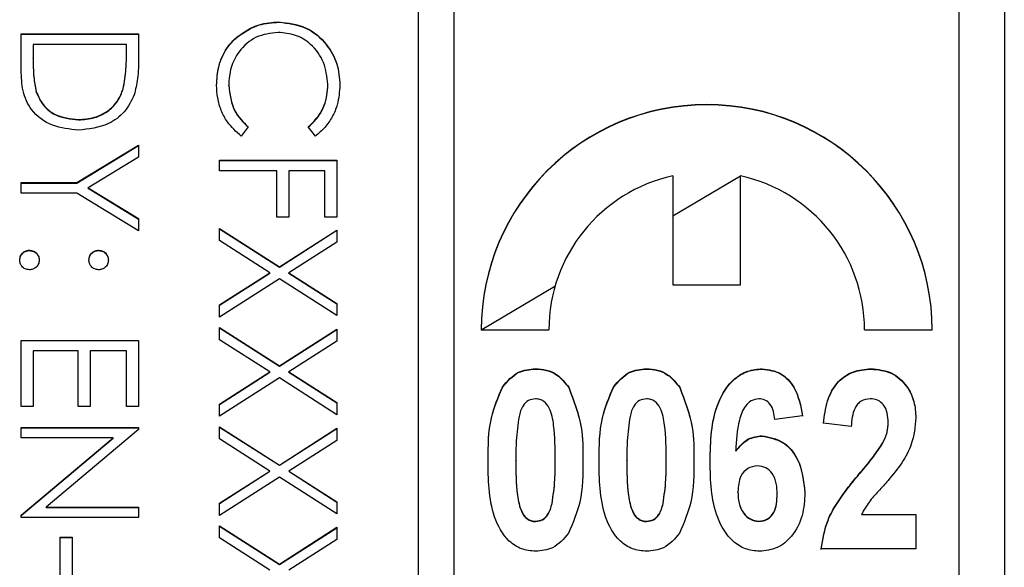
# Model space of a CAD drawing. Header units: millimetres. Extents: x 411 to 1892, y 42 to 1259.
# Tile 11 of 25: x 1761 to 1772, y 654 to 660. Entities that reach past the tile are written whole.
import ezdxf

# ---------------------------------------------------------------- set-up
doc = ezdxf.new("R2010")
doc.units = ezdxf.units.MM

msp = doc.modelspace()

# ---------------------------------------------------------------- linework, layer by layer
at = {"color": 7, "linetype": 'Continuous', "lineweight": 25}
for p, q in [((1772.268, 684.373), (1772.268, 643.373)), ((1765.768, 683.862), (1765.768, 643.888)), ((1766.168, 643.888), (1766.168, 683.862)), ((1771.768, 645.887), (1771.768, 681.863)), ((1764.225, 660.241), (1764.225, 660.244)), ((1761.368, 660.111), (1762.668, 660.111)), ((1761.368, 659.708), (1761.368, 660.111)), ((1761.368, 660.107), (1762.668, 660.107)), ((1762.668, 660.111), (1762.668, 659.849)), ((1763.762, 660.076), (1763.762, 660.079)), ((1761.501, 659.994), (1761.501, 659.845)), ((1762.534, 659.994), (1761.501, 659.994)), ((1762.534, 659.903), (1762.534, 659.994)), ((1761.501, 659.842), (1761.501, 659.845)), ((1762.534, 659.899), (1762.534, 659.903)), ((1762.498, 659.5), (1762.498, 659.504)), ((1763.668, 659.541), (1763.668, 659.544)), ((1764.768, 659.549), (1764.768, 659.553)), ((1761.534, 659.47), (1761.534, 659.474)), ((1762.002, 659.158), (1762.002, 659.162)), ((1763.884, 659.08), (1763.807, 658.978)), ((1764.629, 658.978), (1764.551, 659.08)), ((1761.986, 658.462), (1762.668, 658.878)), ((1761.986, 658.458), (1762.668, 658.875)), ((1762.668, 658.878), (1762.668, 658.745)), ((1762.668, 658.745), (1762.109, 658.404)), ((1763.568, 658.595), (1763.568, 658.712)), ((1763.568, 658.712), (1764.868, 658.712)), ((1764.868, 658.712), (1764.868, 658.079)), ((1763.568, 658.708), (1764.868, 658.708)), ((1764.201, 658.595), (1763.568, 658.595)), ((1764.201, 658.079), (1764.201, 658.595)), ((1764.334, 658.595), (1764.334, 658.079)), ((1764.734, 658.595), (1764.334, 658.595)), ((1764.734, 658.079), (1764.734, 658.595)), ((1768.593, 658.538), (1768.593, 657.329)), ((1769.343, 658.534), (1768.593, 658.089)), ((1769.343, 657.329), (1769.343, 658.538)), ((1761.368, 658.462), (1761.986, 658.462)), ((1761.368, 658.345), (1761.368, 658.462)), ((1761.368, 658.458), (1761.986, 658.458)), ((1761.986, 658.458), (1761.986, 658.462)), ((1762.109, 658.404), (1762.668, 658.063)), ((1762.109, 658.4), (1762.109, 658.404)), ((1762.109, 658.4), (1762.668, 658.059)), ((1761.986, 658.345), (1761.368, 658.345)), ((1762.668, 657.929), (1761.986, 658.345)), ((1762.668, 658.063), (1762.668, 657.929)), ((1764.334, 658.079), (1764.201, 658.079)), ((1764.868, 658.079), (1764.734, 658.079)), ((1763.568, 657.954), (1764.231, 657.53)), ((1763.568, 657.82), (1763.568, 657.954)), ((1763.568, 657.95), (1764.231, 657.526)), ((1764.231, 657.53), (1764.868, 657.937)), ((1764.231, 657.526), (1764.868, 657.934)), ((1764.868, 657.937), (1764.868, 657.803)), ((1764.125, 657.463), (1763.568, 657.82)), ((1764.868, 657.803), (1764.336, 657.463)), ((1761.459, 657.709), (1761.459, 657.713)), ((1762.226, 657.709), (1762.226, 657.713)), ((1764.231, 657.526), (1764.231, 657.53)), ((1763.568, 657.106), (1764.125, 657.463)), ((1763.568, 657.102), (1764.125, 657.459)), ((1764.125, 657.459), (1764.125, 657.463)), ((1764.336, 657.463), (1764.868, 657.123)), ((1764.336, 657.459), (1764.336, 657.463)), ((1764.336, 657.459), (1764.868, 657.119)), ((1764.231, 657.395), (1763.568, 656.971)), ((1764.868, 656.988), (1764.231, 657.395)), ((1768.593, 657.329), (1769.343, 657.329)), ((1763.568, 656.971), (1763.568, 657.106)), ((1764.868, 657.123), (1764.868, 656.988)), ((1763.568, 656.855), (1764.231, 656.431)), ((1763.568, 656.72), (1763.568, 656.855)), ((1763.568, 656.851), (1764.231, 656.427)), ((1764.231, 656.431), (1764.868, 656.838)), ((1764.231, 656.427), (1764.868, 656.835)), ((1764.868, 656.838), (1764.868, 656.704)), ((1766.468, 656.83), (1767.218, 656.83)), ((1770.718, 656.83), (1771.468, 656.83)), ((1761.368, 655.98), (1761.368, 656.713)), ((1761.368, 656.713), (1762.668, 656.713)), ((1761.368, 656.71), (1762.668, 656.71)), ((1762.668, 656.713), (1762.668, 655.98)), ((1764.125, 656.363), (1763.568, 656.72)), ((1764.868, 656.704), (1764.336, 656.363)), ((1761.501, 656.597), (1761.501, 655.98)), ((1762.001, 656.597), (1761.501, 656.597)), ((1762.001, 655.98), (1762.001, 656.597)), ((1762.134, 656.597), (1762.134, 655.98)), ((1762.534, 656.597), (1762.134, 656.597)), ((1762.534, 655.98), (1762.534, 656.597)), ((1764.231, 656.427), (1764.231, 656.431)), ((1763.568, 656.007), (1764.125, 656.363)), ((1763.568, 656.003), (1764.125, 656.36)), ((1764.125, 656.36), (1764.125, 656.363)), ((1764.336, 656.363), (1764.868, 656.023)), ((1764.336, 656.36), (1764.336, 656.363)), ((1764.336, 656.36), (1764.868, 656.02)), ((1767.07, 656.395), (1767.07, 656.399)), ((1768.301, 656.395), (1768.301, 656.399)), ((1769.583, 656.395), (1769.583, 656.399)), ((1770.787, 656.395), (1770.787, 656.399)), ((1764.231, 656.296), (1763.568, 655.872)), ((1764.868, 655.889), (1764.231, 656.296)), ((1766.704, 656.192), (1766.704, 656.196)), ((1767.438, 656.19), (1767.438, 656.193)), ((1767.934, 656.192), (1767.934, 656.196)), ((1768.669, 656.19), (1768.669, 656.193)), ((1763.568, 655.872), (1763.568, 656.007)), ((1764.868, 656.023), (1764.868, 655.889)), ((1761.501, 655.98), (1761.368, 655.98)), ((1762.134, 655.98), (1762.001, 655.98)), ((1762.668, 655.98), (1762.534, 655.98)), ((1770.032, 655.877), (1769.724, 655.835)), ((1770.57, 655.758), (1770.263, 655.796)), ((1770.98, 655.8), (1770.98, 655.803)), ((1761.368, 655.747), (1762.668, 655.747)), ((1761.368, 655.631), (1761.368, 655.747)), ((1761.368, 655.744), (1762.668, 655.744)), ((1762.668, 655.723), (1761.644, 654.864)), ((1762.668, 655.747), (1762.668, 655.723)), ((1763.568, 655.756), (1764.231, 655.331)), ((1763.568, 655.621), (1763.568, 655.756)), ((1763.568, 655.752), (1764.231, 655.328)), ((1764.231, 655.331), (1764.868, 655.739)), ((1764.231, 655.328), (1764.868, 655.735)), ((1764.868, 655.739), (1764.868, 655.604)), ((1769.581, 655.652), (1769.581, 655.656)), ((1762.389, 655.631), (1761.368, 655.631)), ((1761.368, 654.774), (1762.389, 655.631)), ((1761.368, 654.771), (1762.389, 655.627)), ((1762.389, 655.627), (1762.389, 655.631)), ((1764.125, 655.264), (1763.568, 655.621)), ((1764.868, 655.604), (1764.336, 655.264)), ((1770.919, 655.569), (1770.919, 655.572)), ((1769.29, 655.485), (1769.29, 655.488)), ((1764.231, 655.328), (1764.231, 655.331)), ((1766.852, 655.382), (1766.852, 655.386)), ((1767.288, 655.382), (1767.288, 655.386)), ((1768.083, 655.382), (1768.083, 655.386)), ((1768.519, 655.382), (1768.519, 655.386)), ((1763.568, 654.907), (1764.125, 655.264)), ((1763.568, 654.904), (1764.125, 655.261)), ((1764.125, 655.261), (1764.125, 655.264)), ((1764.336, 655.264), (1764.868, 654.924)), ((1764.336, 655.261), (1764.336, 655.264)), ((1764.336, 655.261), (1764.868, 654.92)), ((1770.673, 655.246), (1770.673, 655.25)), ((1764.231, 655.197), (1763.568, 654.773)), ((1764.868, 654.789), (1764.231, 655.197)), ((1769.314, 655.031), (1769.314, 655.035)), ((1769.75, 655.003), (1769.75, 655.007)), ((1763.568, 654.773), (1763.568, 654.907)), ((1764.868, 654.924), (1764.868, 654.789)), ((1767.253, 654.9), (1767.253, 654.904)), ((1768.484, 654.9), (1768.484, 654.904)), ((1761.644, 654.864), (1762.668, 654.864)), ((1761.644, 654.861), (1761.644, 654.864)), ((1761.644, 654.861), (1762.668, 654.861)), ((1762.668, 654.864), (1762.668, 654.748)), ((1770.684, 654.784), (1771.288, 654.784)), ((1770.684, 654.781), (1770.684, 654.784)), ((1771.288, 654.784), (1771.288, 654.4)), ((1761.368, 654.748), (1761.368, 654.774)), ((1762.668, 654.748), (1761.368, 654.748)), ((1767.07, 654.704), (1767.07, 654.707)), ((1768.301, 654.704), (1768.301, 654.707)), ((1769.546, 654.704), (1769.546, 654.707)), ((1770.684, 654.781), (1771.288, 654.781)), ((1763.568, 654.656), (1764.231, 654.232)), ((1763.568, 654.522), (1763.568, 654.656)), ((1763.568, 654.653), (1764.231, 654.228)), ((1764.231, 654.232), (1764.868, 654.64)), ((1764.231, 654.228), (1764.868, 654.636)), ((1764.868, 654.64), (1764.868, 654.505)), ((1761.801, 654.032), (1761.801, 654.531)), ((1761.801, 654.531), (1761.934, 654.531)), ((1761.801, 654.528), (1761.934, 654.528)), ((1761.934, 654.531), (1761.934, 654.032)), ((1764.125, 654.165), (1763.568, 654.522)), ((1764.868, 654.505), (1764.336, 654.165)), ((1771.288, 654.4), (1770.237, 654.4)), ((1764.231, 654.228), (1764.231, 654.232))]:
    msp.add_line(p, q, dxfattribs=at)
at = {"color": 8, "linetype": 'Continuous', "lineweight": 25}
msp.add_line((1767.286, 657.312), (1766.474, 656.83), dxfattribs=at)
at = {"color": 7, "linetype": 'Continuous', "lineweight": 25}
for centre, radius, start, end in [((1768.968, 656.828), 2.5, 0.0304, 179.9696), ((1768.968, 656.825), 2.5, 0.0304, 179.9696), ((1768.967, 656.829), 1.749, 102.3503, 179.9864), ((1768.969, 656.829), 1.749, 0.0136, 77.6497)]:
    msp.add_arc(centre, radius, start, end, dxfattribs=at)
for points, knots in [([(1763.762, 660.079), (1763.84, 660.133), (1763.981, 660.229), (1764.151, 660.24), (1764.225, 660.244)], [0, 0, 0, 0, 0.559029, 1, 1, 1, 1]), ([(1763.762, 660.076), (1763.84, 660.13), (1763.981, 660.226), (1764.151, 660.236), (1764.225, 660.241)], [0, 0, 0, 0, 0.559029, 1, 1, 1, 1]), ([(1764.225, 660.244), (1764.327, 660.232), (1764.531, 660.209), (1764.754, 660.016), (1764.883, 659.785), (1764.895, 659.625), (1764.901, 659.545)], [0, 0, 0, 0, 0.2795119, 0.5590796, 0.7793739, 1, 1, 1, 1]), ([(1764.225, 660.241), (1764.327, 660.229), (1764.531, 660.205), (1764.754, 660.013), (1764.883, 659.781), (1764.895, 659.622), (1764.901, 659.542)], [0, 0, 0, 0, 0.279512, 0.55908, 0.779374, 1, 1, 1, 1]), ([(1763.534, 659.544), (1763.538, 659.612), (1763.544, 659.725), (1763.598, 659.873), (1763.666, 659.988), (1763.73, 660.049), (1763.762, 660.079)], [0, 0, 0, 0, 0.339838, 0.559927, 0.779959, 1, 1, 1, 1]), ([(1763.534, 659.54), (1763.538, 659.608), (1763.544, 659.721), (1763.598, 659.869), (1763.666, 659.984), (1763.73, 660.045), (1763.762, 660.076)], [0, 0, 0, 0, 0.339838, 0.559927, 0.779959, 1, 1, 1, 1]), ([(1764.216, 660.128), (1764.132, 660.118), (1763.964, 660.098), (1763.783, 659.935), (1763.682, 659.742), (1763.672, 659.61), (1763.668, 659.544)], [0, 0, 0, 0, 0.279434, 0.558921, 0.779283, 1, 1, 1, 1]), ([(1764.768, 659.553), (1764.758, 659.635), (1764.739, 659.801), (1764.598, 659.995), (1764.413, 660.11), (1764.282, 660.122), (1764.216, 660.128)], [0, 0, 0, 0, 0.279856, 0.559519, 0.779686, 1, 1, 1, 1]), ([(1761.501, 659.845), (1761.501, 659.775), (1761.5, 659.65), (1761.524, 659.528), (1761.534, 659.474)], [0, 0, 0, 0, 0.560426, 1, 1, 1, 1]), ([(1761.501, 659.842), (1761.501, 659.772), (1761.5, 659.647), (1761.524, 659.524), (1761.534, 659.47)], [0, 0, 0, 0, 0.5604262, 1, 1, 1, 1]), ([(1762.498, 659.504), (1762.511, 659.578), (1762.534, 659.71), (1762.534, 659.844), (1762.534, 659.903)], [0, 0, 0, 0, 0.559542, 1, 1, 1, 1]), ([(1762.498, 659.5), (1762.511, 659.574), (1762.534, 659.706), (1762.534, 659.84), (1762.534, 659.899)], [0, 0, 0, 0, 0.559542, 1, 1, 1, 1]), ([(1762.668, 659.849), (1762.668, 659.771), (1762.667, 659.631), (1762.635, 659.496), (1762.621, 659.436)], [0, 0, 0, 0, 0.5604447, 1, 1, 1, 1]), ([(1762.001, 659.045), (1761.904, 659.055), (1761.709, 659.073), (1761.476, 659.242), (1761.375, 659.478), (1761.37, 659.632), (1761.368, 659.708)], [0, 0, 0, 0, 0.280124, 0.559248, 0.778837, 1, 1, 1, 1]), ([(1762.002, 659.162), (1762.062, 659.166), (1762.184, 659.174), (1762.337, 659.255), (1762.447, 659.37), (1762.481, 659.459), (1762.498, 659.504)], [0, 0, 0, 0, 0.280178, 0.559765, 0.779797, 1, 1, 1, 1]), ([(1762.002, 659.158), (1762.062, 659.162), (1762.184, 659.171), (1762.337, 659.251), (1762.447, 659.366), (1762.481, 659.455), (1762.498, 659.5)], [0, 0, 0, 0, 0.280178, 0.559765, 0.779797, 1, 1, 1, 1]), ([(1763.807, 658.978), (1763.752, 659.028), (1763.66, 659.11), (1763.582, 659.262), (1763.541, 659.4), (1763.536, 659.496), (1763.534, 659.544)], [0, 0, 0, 0, 0.339341, 0.559515, 0.77972, 1, 1, 1, 1]), ([(1763.668, 659.544), (1763.68, 659.444), (1763.702, 659.264), (1763.828, 659.137), (1763.884, 659.08)], [0, 0, 0, 0, 0.558772, 1, 1, 1, 1]), ([(1763.668, 659.541), (1763.68, 659.44), (1763.702, 659.261), (1763.828, 659.133), (1763.884, 659.077)], [0, 0, 0, 0, 0.558772, 1, 1, 1, 1]), ([(1764.551, 659.08), (1764.595, 659.123), (1764.668, 659.193), (1764.73, 659.32), (1764.762, 659.434), (1764.766, 659.513), (1764.768, 659.553)], [0, 0, 0, 0, 0.339327, 0.559466, 0.779727, 1, 1, 1, 1]), ([(1764.551, 659.077), (1764.595, 659.119), (1764.668, 659.189), (1764.73, 659.316), (1764.762, 659.43), (1764.766, 659.509), (1764.768, 659.549)], [0, 0, 0, 0, 0.339327, 0.559466, 0.779727, 1, 1, 1, 1]), ([(1764.901, 659.545), (1764.896, 659.471), (1764.888, 659.349), (1764.82, 659.191), (1764.74, 659.07), (1764.666, 659.009), (1764.629, 658.978)], [0, 0, 0, 0, 0.3396898, 0.5598397, 0.7799301, 1, 1, 1, 1]), ([(1761.534, 659.474), (1761.557, 659.422), (1761.602, 659.318), (1761.767, 659.187), (1761.912, 659.171), (1762.002, 659.162)], [0, 0, 0, 0, 0.280536, 0.561015, 1, 1, 1, 1]), ([(1761.534, 659.47), (1761.557, 659.418), (1761.602, 659.315), (1761.767, 659.184), (1761.912, 659.168), (1762.002, 659.158)], [0, 0, 0, 0, 0.280536, 0.561015, 1, 1, 1, 1]), ([(1762.621, 659.436), (1762.589, 659.37), (1762.525, 659.238), (1762.305, 659.077), (1762.117, 659.057), (1762.001, 659.045)], [0, 0, 0, 0, 0.280264, 0.560715, 1, 1, 1, 1]), ([(1761.351, 657.604), (1761.353, 657.62), (1761.357, 657.652), (1761.386, 657.687), (1761.422, 657.709), (1761.447, 657.711), (1761.459, 657.713)], [0, 0, 0, 0, 0.279581, 0.559143, 0.779575, 1, 1, 1, 1]), ([(1761.351, 657.601), (1761.353, 657.617), (1761.357, 657.648), (1761.386, 657.684), (1761.422, 657.705), (1761.447, 657.708), (1761.459, 657.709)], [0, 0, 0, 0, 0.279581, 0.559143, 0.779575, 1, 1, 1, 1]), ([(1761.459, 657.713), (1761.475, 657.711), (1761.507, 657.707), (1761.543, 657.677), (1761.564, 657.642), (1761.567, 657.617), (1761.568, 657.604)], [0, 0, 0, 0, 0.279576, 0.559284, 0.779552, 1, 1, 1, 1]), ([(1761.459, 657.709), (1761.475, 657.707), (1761.507, 657.703), (1761.543, 657.674), (1761.564, 657.638), (1761.567, 657.613), (1761.568, 657.601)], [0, 0, 0, 0, 0.279576, 0.559284, 0.779552, 1, 1, 1, 1]), ([(1762.118, 657.604), (1762.12, 657.62), (1762.123, 657.652), (1762.153, 657.688), (1762.188, 657.709), (1762.213, 657.711), (1762.226, 657.713)], [0, 0, 0, 0, 0.279647, 0.559299, 0.779615, 1, 1, 1, 1]), ([(1762.118, 657.601), (1762.12, 657.617), (1762.123, 657.649), (1762.153, 657.684), (1762.188, 657.706), (1762.213, 657.708), (1762.226, 657.709)], [0, 0, 0, 0, 0.279647, 0.559299, 0.779615, 1, 1, 1, 1]), ([(1762.226, 657.713), (1762.242, 657.711), (1762.274, 657.707), (1762.309, 657.677), (1762.331, 657.642), (1762.333, 657.617), (1762.334, 657.604)], [0, 0, 0, 0, 0.279585, 0.559454, 0.779697, 1, 1, 1, 1]), ([(1762.226, 657.709), (1762.242, 657.707), (1762.274, 657.703), (1762.309, 657.674), (1762.331, 657.638), (1762.333, 657.613), (1762.334, 657.601)], [0, 0, 0, 0, 0.279585, 0.559454, 0.779697, 1, 1, 1, 1]), ([(1761.459, 657.496), (1761.443, 657.498), (1761.411, 657.502), (1761.376, 657.531), (1761.354, 657.567), (1761.352, 657.592), (1761.351, 657.604)], [0, 0, 0, 0, 0.279469, 0.559358, 0.779674, 1, 1, 1, 1]), ([(1761.568, 657.604), (1761.566, 657.588), (1761.562, 657.556), (1761.532, 657.521), (1761.497, 657.499), (1761.472, 657.497), (1761.459, 657.496)], [0, 0, 0, 0, 0.279602, 0.559212, 0.779475, 1, 1, 1, 1]), ([(1762.226, 657.496), (1762.21, 657.498), (1762.178, 657.501), (1762.143, 657.531), (1762.121, 657.567), (1762.119, 657.592), (1762.118, 657.604)], [0, 0, 0, 0, 0.279517, 0.559326, 0.779544, 1, 1, 1, 1]), ([(1762.334, 657.604), (1762.333, 657.588), (1762.329, 657.556), (1762.299, 657.521), (1762.264, 657.499), (1762.239, 657.497), (1762.226, 657.496)], [0, 0, 0, 0, 0.279602, 0.559212, 0.779475, 1, 1, 1, 1]), ([(1766.704, 656.196), (1766.758, 656.261), (1766.855, 656.377), (1767.004, 656.392), (1767.07, 656.399)], [0, 0, 0, 0, 0.558803, 1, 1, 1, 1]), ([(1766.704, 656.192), (1766.758, 656.257), (1766.855, 656.373), (1767.004, 656.388), (1767.07, 656.395)], [0, 0, 0, 0, 0.558803, 1, 1, 1, 1]), ([(1767.07, 656.399), (1767.111, 656.396), (1767.194, 656.39), (1767.332, 656.329), (1767.398, 656.245), (1767.438, 656.193)], [0, 0, 0, 0, 0.280581, 0.560896, 1, 1, 1, 1]), ([(1767.07, 656.395), (1767.111, 656.392), (1767.194, 656.387), (1767.332, 656.325), (1767.398, 656.241), (1767.438, 656.19)], [0, 0, 0, 0, 0.280581, 0.560896, 1, 1, 1, 1]), ([(1767.934, 656.196), (1767.989, 656.261), (1768.086, 656.377), (1768.235, 656.392), (1768.301, 656.399)], [0, 0, 0, 0, 0.558803, 1, 1, 1, 1]), ([(1767.934, 656.192), (1767.989, 656.257), (1768.086, 656.373), (1768.235, 656.388), (1768.301, 656.395)], [0, 0, 0, 0, 0.558803, 1, 1, 1, 1]), ([(1768.301, 656.399), (1768.342, 656.396), (1768.424, 656.39), (1768.562, 656.329), (1768.628, 656.245), (1768.669, 656.193)], [0, 0, 0, 0, 0.2805809, 0.5608959, 1, 1, 1, 1]), ([(1768.301, 656.395), (1768.342, 656.392), (1768.424, 656.387), (1768.562, 656.325), (1768.628, 656.241), (1768.669, 656.19)], [0, 0, 0, 0, 0.280581, 0.560896, 1, 1, 1, 1]), ([(1769.006, 655.372), (1769.011, 655.595), (1769.018, 655.928), (1769.227, 656.266), (1769.419, 656.383), (1769.529, 656.394), (1769.583, 656.399)], [0, 0, 0, 0, 0.500588, 0.749619, 0.874794, 1, 1, 1, 1]), ([(1769.006, 655.369), (1769.011, 655.591), (1769.018, 655.924), (1769.227, 656.263), (1769.419, 656.38), (1769.529, 656.39), (1769.583, 656.395)], [0, 0, 0, 0, 0.5005876, 0.7496187, 0.8747945, 1, 1, 1, 1]), ([(1769.583, 656.399), (1769.655, 656.388), (1769.798, 656.368), (1769.976, 656.166), (1770.011, 655.987), (1770.032, 655.877)], [0, 0, 0, 0, 0.279169, 0.559101, 1, 1, 1, 1]), ([(1769.583, 656.395), (1769.655, 656.385), (1769.798, 656.365), (1769.976, 656.163), (1770.011, 655.983), (1770.032, 655.873)], [0, 0, 0, 0, 0.279169, 0.559101, 1, 1, 1, 1]), ([(1770.263, 655.796), (1770.273, 655.879), (1770.293, 656.044), (1770.404, 656.257), (1770.59, 656.38), (1770.722, 656.392), (1770.787, 656.399)], [0, 0, 0, 0, 0.281105, 0.560182, 0.779967, 1, 1, 1, 1]), ([(1770.263, 655.792), (1770.273, 655.875), (1770.293, 656.041), (1770.404, 656.254), (1770.59, 656.377), (1770.722, 656.389), (1770.787, 656.395)], [0, 0, 0, 0, 0.281105, 0.560182, 0.779967, 1, 1, 1, 1]), ([(1770.787, 656.399), (1770.866, 656.391), (1771.023, 656.376), (1771.189, 656.22), (1771.276, 656.038), (1771.284, 655.916), (1771.288, 655.855)], [0, 0, 0, 0, 0.2796861, 0.5585982, 0.7791114, 1, 1, 1, 1]), ([(1770.787, 656.395), (1770.866, 656.387), (1771.023, 656.372), (1771.189, 656.217), (1771.276, 656.035), (1771.284, 655.912), (1771.288, 655.851)], [0, 0, 0, 0, 0.2796861, 0.5585982, 0.7791114, 1, 1, 1, 1]), ([(1766.545, 655.39), (1766.545, 655.547), (1766.547, 655.826), (1766.656, 656.083), (1766.704, 656.196)], [0, 0, 0, 0, 0.561126, 1, 1, 1, 1]), ([(1766.545, 655.386), (1766.545, 655.543), (1766.547, 655.823), (1766.656, 656.079), (1766.704, 656.192)], [0, 0, 0, 0, 0.561126, 1, 1, 1, 1]), ([(1767.438, 656.193), (1767.494, 656.048), (1767.595, 655.787), (1767.596, 655.509), (1767.596, 655.386)], [0, 0, 0, 0, 0.5582669, 1, 1, 1, 1]), ([(1767.438, 656.19), (1767.494, 656.044), (1767.595, 655.784), (1767.596, 655.505), (1767.596, 655.382)], [0, 0, 0, 0, 0.558267, 1, 1, 1, 1]), ([(1767.775, 655.39), (1767.776, 655.547), (1767.778, 655.826), (1767.887, 656.083), (1767.934, 656.196)], [0, 0, 0, 0, 0.561126, 1, 1, 1, 1]), ([(1767.775, 655.386), (1767.776, 655.543), (1767.778, 655.823), (1767.887, 656.079), (1767.934, 656.192)], [0, 0, 0, 0, 0.561126, 1, 1, 1, 1]), ([(1768.669, 656.193), (1768.725, 656.048), (1768.826, 655.787), (1768.826, 655.509), (1768.827, 655.386)], [0, 0, 0, 0, 0.5582669, 1, 1, 1, 1]), ([(1768.669, 656.19), (1768.725, 656.044), (1768.826, 655.784), (1768.826, 655.505), (1768.827, 655.382)], [0, 0, 0, 0, 0.5582669, 1, 1, 1, 1]), ([(1767.07, 656.066), (1767.043, 656.061), (1766.988, 656.053), (1766.916, 655.979), (1766.898, 655.911), (1766.887, 655.869)], [0, 0, 0, 0, 0.279177, 0.558619, 1, 1, 1, 1]), ([(1767.288, 655.386), (1767.288, 655.515), (1767.287, 655.709), (1767.245, 655.935), (1767.178, 656.031), (1767.119, 656.061), (1767.086, 656.064), (1767.07, 656.066)], [0, 0, 0, 0, 0.501059, 0.75088, 0.874945, 0.937481, 1, 1, 1, 1]), ([(1768.301, 656.066), (1768.274, 656.061), (1768.219, 656.053), (1768.147, 655.979), (1768.129, 655.911), (1768.118, 655.869)], [0, 0, 0, 0, 0.279177, 0.558619, 1, 1, 1, 1]), ([(1768.519, 655.386), (1768.518, 655.515), (1768.518, 655.709), (1768.475, 655.935), (1768.409, 656.031), (1768.35, 656.061), (1768.317, 656.064), (1768.301, 656.066)], [0, 0, 0, 0, 0.501059, 0.75088, 0.874945, 0.937481, 1, 1, 1, 1]), ([(1769.545, 656.066), (1769.516, 656.061), (1769.458, 656.051), (1769.375, 655.966), (1769.306, 655.775), (1769.296, 655.603), (1769.29, 655.488)], [0, 0, 0, 0, 0.124187, 0.249061, 0.498254, 1, 1, 1, 1]), ([(1769.724, 655.835), (1769.72, 655.865), (1769.712, 655.925), (1769.678, 656.004), (1769.617, 656.058), (1769.569, 656.063), (1769.545, 656.066)], [0, 0, 0, 0, 0.281004, 0.560864, 0.780418, 1, 1, 1, 1]), ([(1770.781, 656.066), (1770.745, 656.061), (1770.693, 656.053), (1770.639, 656.006), (1770.583, 655.918), (1770.576, 655.829), (1770.57, 655.758)], [0, 0, 0, 0, 0.248696, 0.374368, 0.499925, 1, 1, 1, 1]), ([(1770.98, 655.803), (1770.979, 655.838), (1770.976, 655.908), (1770.936, 655.999), (1770.863, 656.058), (1770.808, 656.063), (1770.781, 656.066)], [0, 0, 0, 0, 0.2808845, 0.5604963, 0.7799174, 1, 1, 1, 1]), ([(1766.887, 655.869), (1766.875, 655.78), (1766.852, 655.619), (1766.852, 655.457), (1766.852, 655.386)], [0, 0, 0, 0, 0.559712, 1, 1, 1, 1]), ([(1768.118, 655.869), (1768.105, 655.78), (1768.083, 655.619), (1768.083, 655.457), (1768.083, 655.386)], [0, 0, 0, 0, 0.5597115, 1, 1, 1, 1]), ([(1770.919, 655.572), (1770.938, 655.613), (1770.973, 655.687), (1770.978, 655.768), (1770.98, 655.803)], [0, 0, 0, 0, 0.559914, 1, 1, 1, 1]), ([(1770.919, 655.569), (1770.938, 655.61), (1770.973, 655.683), (1770.978, 655.764), (1770.98, 655.8)], [0, 0, 0, 0, 0.559914, 1, 1, 1, 1]), ([(1771.288, 655.855), (1771.279, 655.755), (1771.261, 655.576), (1771.171, 655.422), (1771.132, 655.354)], [0, 0, 0, 0, 0.559099, 1, 1, 1, 1]), ([(1769.29, 655.488), (1769.333, 655.54), (1769.411, 655.633), (1769.529, 655.649), (1769.581, 655.656)], [0, 0, 0, 0, 0.560019, 1, 1, 1, 1]), ([(1769.581, 655.656), (1769.662, 655.64), (1769.826, 655.608), (1770.021, 655.365), (1770.043, 655.155), (1770.057, 655.026)], [0, 0, 0, 0, 0.278667, 0.559714, 1, 1, 1, 1]), ([(1769.29, 655.485), (1769.333, 655.536), (1769.411, 655.629), (1769.529, 655.645), (1769.581, 655.652)], [0, 0, 0, 0, 0.5600187, 1, 1, 1, 1]), ([(1769.581, 655.652), (1769.662, 655.636), (1769.826, 655.604), (1770.021, 655.361), (1770.043, 655.151), (1770.057, 655.023)], [0, 0, 0, 0, 0.2786665, 0.5597136, 1, 1, 1, 1]), ([(1770.673, 655.25), (1770.722, 655.307), (1770.81, 655.411), (1770.886, 655.523), (1770.919, 655.572)], [0, 0, 0, 0, 0.560211, 1, 1, 1, 1]), ([(1770.673, 655.246), (1770.722, 655.304), (1770.81, 655.407), (1770.886, 655.519), (1770.919, 655.569)], [0, 0, 0, 0, 0.560211, 1, 1, 1, 1]), ([(1767.07, 654.374), (1767.017, 654.379), (1766.91, 654.39), (1766.728, 654.512), (1766.548, 654.853), (1766.546, 655.175), (1766.545, 655.39)], [0, 0, 0, 0, 0.12513, 0.250188, 0.498801, 1, 1, 1, 1]), ([(1766.852, 655.386), (1766.852, 655.256), (1766.851, 655.063), (1766.895, 654.854), (1766.942, 654.768), (1766.978, 654.735), (1767.021, 654.711), (1767.054, 654.709), (1767.07, 654.707)], [0, 0, 0, 0, 0.5005297, 0.7500702, 0.8126725, 0.8750171, 0.9374846, 1, 1, 1, 1]), ([(1766.852, 655.382), (1766.852, 655.253), (1766.851, 655.059), (1766.895, 654.85), (1766.942, 654.764), (1766.978, 654.731), (1767.021, 654.708), (1767.054, 654.705), (1767.07, 654.704)], [0, 0, 0, 0, 0.50053, 0.75007, 0.812672, 0.875017, 0.937485, 1, 1, 1, 1]), ([(1767.253, 654.904), (1767.266, 654.993), (1767.289, 655.153), (1767.288, 655.315), (1767.288, 655.386)], [0, 0, 0, 0, 0.559708, 1, 1, 1, 1]), ([(1767.253, 654.9), (1767.266, 654.99), (1767.289, 655.149), (1767.288, 655.311), (1767.288, 655.382)], [0, 0, 0, 0, 0.559708, 1, 1, 1, 1]), ([(1767.596, 655.386), (1767.595, 655.228), (1767.594, 654.948), (1767.485, 654.69), (1767.437, 654.577)], [0, 0, 0, 0, 0.5611374, 1, 1, 1, 1]), ([(1768.301, 654.374), (1768.248, 654.379), (1768.141, 654.39), (1767.959, 654.512), (1767.779, 654.853), (1767.777, 655.175), (1767.775, 655.39)], [0, 0, 0, 0, 0.12513, 0.250188, 0.498801, 1, 1, 1, 1]), ([(1768.083, 655.386), (1768.083, 655.256), (1768.082, 655.063), (1768.126, 654.854), (1768.173, 654.768), (1768.209, 654.735), (1768.252, 654.711), (1768.285, 654.709), (1768.301, 654.707)], [0, 0, 0, 0, 0.50053, 0.75007, 0.812672, 0.875017, 0.937485, 1, 1, 1, 1]), ([(1768.083, 655.382), (1768.083, 655.253), (1768.082, 655.059), (1768.126, 654.85), (1768.173, 654.764), (1768.209, 654.731), (1768.252, 654.708), (1768.285, 654.705), (1768.301, 654.704)], [0, 0, 0, 0, 0.5005297, 0.7500702, 0.8126725, 0.8750171, 0.9374846, 1, 1, 1, 1]), ([(1768.484, 654.904), (1768.497, 654.993), (1768.519, 655.153), (1768.519, 655.315), (1768.519, 655.386)], [0, 0, 0, 0, 0.559708, 1, 1, 1, 1]), ([(1768.484, 654.9), (1768.497, 654.99), (1768.519, 655.149), (1768.519, 655.311), (1768.519, 655.382)], [0, 0, 0, 0, 0.559708, 1, 1, 1, 1]), ([(1768.827, 655.386), (1768.826, 655.228), (1768.825, 654.948), (1768.715, 654.69), (1768.668, 654.577)], [0, 0, 0, 0, 0.5611374, 1, 1, 1, 1]), ([(1769.552, 654.374), (1769.499, 654.379), (1769.393, 654.39), (1769.212, 654.51), (1769.016, 654.838), (1769.01, 655.158), (1769.006, 655.372)], [0, 0, 0, 0, 0.125109, 0.250273, 0.499351, 1, 1, 1, 1]), ([(1771.132, 655.354), (1771.082, 655.288), (1771, 655.18), (1770.873, 655.041), (1770.764, 654.923), (1770.711, 654.831), (1770.684, 654.784)], [0, 0, 0, 0, 0.339945, 0.56012, 0.780287, 1, 1, 1, 1]), ([(1769.53, 655.322), (1769.492, 655.316), (1769.417, 655.303), (1769.324, 655.193), (1769.318, 655.095), (1769.314, 655.035)], [0, 0, 0, 0, 0.279132, 0.559241, 1, 1, 1, 1]), ([(1769.75, 655.007), (1769.748, 655.047), (1769.746, 655.128), (1769.706, 655.235), (1769.626, 655.309), (1769.562, 655.318), (1769.53, 655.322)], [0, 0, 0, 0, 0.2811992, 0.5606808, 0.780502, 1, 1, 1, 1]), ([(1770.237, 654.4), (1770.255, 654.509), (1770.285, 654.69), (1770.41, 654.912), (1770.536, 655.085), (1770.627, 655.195), (1770.673, 655.25)], [0, 0, 0, 0, 0.3393498, 0.5593729, 0.7796691, 1, 1, 1, 1]), ([(1770.237, 654.396), (1770.255, 654.506), (1770.285, 654.686), (1770.41, 654.908), (1770.536, 655.081), (1770.627, 655.191), (1770.673, 655.246)], [0, 0, 0, 0, 0.33935, 0.559373, 0.779669, 1, 1, 1, 1]), ([(1769.314, 655.035), (1769.316, 654.993), (1769.32, 654.91), (1769.368, 654.802), (1769.448, 654.724), (1769.513, 654.713), (1769.546, 654.707)], [0, 0, 0, 0, 0.280998, 0.560646, 0.780915, 1, 1, 1, 1]), ([(1769.314, 655.031), (1769.316, 654.99), (1769.32, 654.906), (1769.368, 654.799), (1769.448, 654.72), (1769.513, 654.709), (1769.546, 654.704)], [0, 0, 0, 0, 0.280998, 0.560646, 0.780915, 1, 1, 1, 1]), ([(1769.546, 654.707), (1769.58, 654.713), (1769.648, 654.723), (1769.743, 654.833), (1769.747, 654.937), (1769.75, 655.007)], [0, 0, 0, 0, 0.249702, 0.499814, 1, 1, 1, 1]), ([(1769.546, 654.704), (1769.58, 654.709), (1769.648, 654.72), (1769.743, 654.83), (1769.747, 654.934), (1769.75, 655.003)], [0, 0, 0, 0, 0.249702, 0.499814, 1, 1, 1, 1]), ([(1770.057, 655.026), (1770.053, 654.94), (1770.043, 654.767), (1769.931, 654.548), (1769.757, 654.397), (1769.62, 654.382), (1769.552, 654.374)], [0, 0, 0, 0, 0.280898, 0.560626, 0.780338, 1, 1, 1, 1]), ([(1767.07, 654.707), (1767.098, 654.712), (1767.152, 654.72), (1767.224, 654.794), (1767.242, 654.862), (1767.253, 654.904)], [0, 0, 0, 0, 0.279177, 0.558619, 1, 1, 1, 1]), ([(1767.07, 654.704), (1767.098, 654.708), (1767.152, 654.716), (1767.224, 654.79), (1767.242, 654.858), (1767.253, 654.9)], [0, 0, 0, 0, 0.2791773, 0.5586195, 1, 1, 1, 1]), ([(1768.301, 654.707), (1768.328, 654.712), (1768.383, 654.72), (1768.455, 654.794), (1768.473, 654.862), (1768.484, 654.904)], [0, 0, 0, 0, 0.279177, 0.558619, 1, 1, 1, 1]), ([(1768.301, 654.704), (1768.328, 654.708), (1768.383, 654.716), (1768.455, 654.79), (1768.473, 654.858), (1768.484, 654.9)], [0, 0, 0, 0, 0.279177, 0.558619, 1, 1, 1, 1]), ([(1767.437, 654.577), (1767.383, 654.512), (1767.285, 654.396), (1767.136, 654.381), (1767.07, 654.374)], [0, 0, 0, 0, 0.558803, 1, 1, 1, 1]), ([(1768.668, 654.577), (1768.613, 654.512), (1768.516, 654.396), (1768.367, 654.381), (1768.301, 654.374)], [0, 0, 0, 0, 0.558803, 1, 1, 1, 1])]:
    msp.add_open_spline(points, degree=3, knots=knots, dxfattribs=at)

doc.saveas('drawing.dxf')
